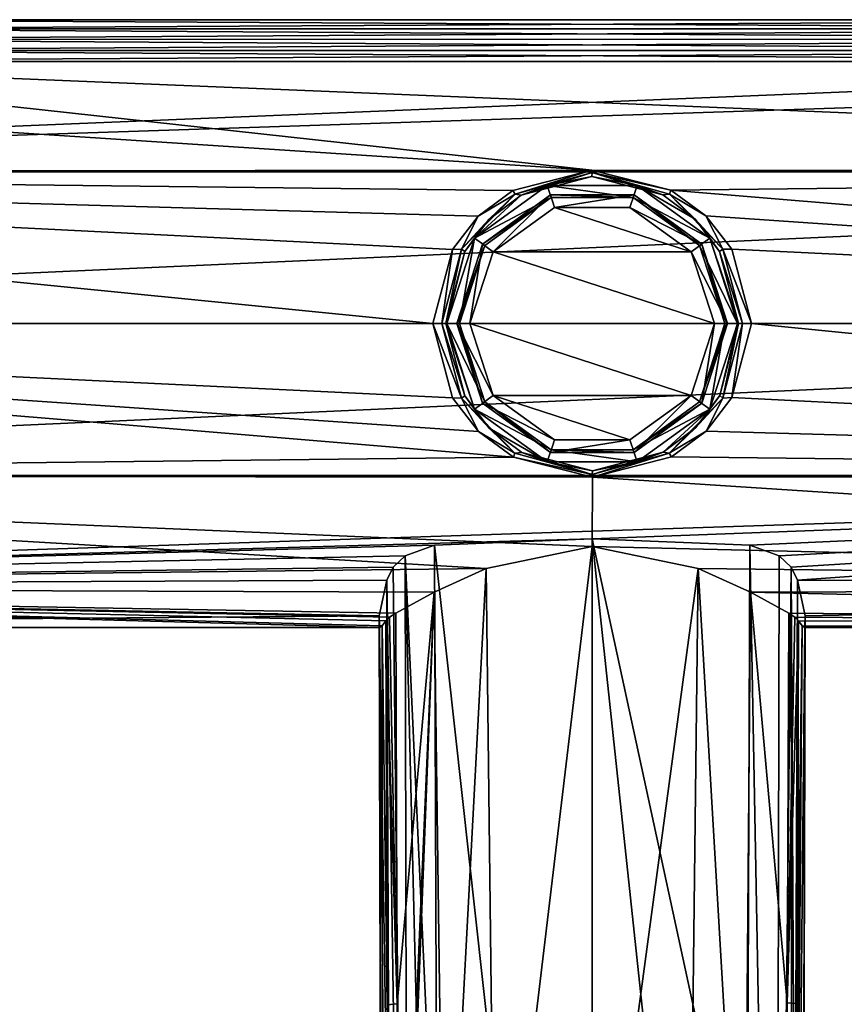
# Model space of a CAD drawing. Header units: metres. Extents: x -148 to 148, y -127 to 71.
# Tile 11 of 17: x -43 to 19, y -52 to 23. Entities that reach past the tile are written whole.
import ezdxf

# ---------------------------------------------------------------- set-up
doc = ezdxf.new("R2010")
doc.units = ezdxf.units.M
doc.layers.add('solid_26529930', color=7, linetype='CONTINUOUS')

msp = doc.modelspace()

# ---------------------------------------------------------------- linework, layer by layer
at = {"layer": 'solid_26529930'}
for points in [[(62.921299, 23), (-62.921299, 23), (-64.431221, 22.300489, 5.629225)], [(64.415497, 22.307413, 5.601727), (62.921299, 23), (-64.431221, 22.300489, 5.629225)], [(-64.415596, 22.307369, -5.601901), (-62.921299, 23), (64.431068, 22.300556, -5.628958)], [(64.431068, 22.300556, -5.628958), (-62.921299, 23), (62.921299, 23)], [(66.363579, 21.515326, 8.129624), (-64.431221, 22.300489, 5.629225), (-66.394127, 21.504, 8.159533)], [(-66.363777, 21.515251, -8.129819), (-64.415596, 22.307369, -5.601901), (64.431068, 22.300556, -5.628958)], [(-66.363777, 21.515251, -8.129819), (64.431068, 22.300556, -5.628958), (66.393867, 21.504099, -8.159274)], [(66.363579, 21.515326, 8.129624), (64.415497, 22.307413, 5.601727), (-64.431221, 22.300489, 5.629225)], [(68.998741, 20.667389, 10.092525), (-66.394127, 21.504, 8.159533), (-69.040504, 20.656199, 10.115409)], [(-68.999069, 20.667301, -10.092705), (-66.363777, 21.515251, -8.129819), (66.393867, 21.504099, -8.159274)], [(-68.999069, 20.667301, -10.092705), (66.393867, 21.504099, -8.159274), (69.040138, 20.656298, -10.115205)], [(68.998741, 20.667389, 10.092525), (66.363579, 21.515326, 8.129624), (-66.394127, 21.504, 8.159533)], [(68.998741, 20.667389, 10.092525), (-69.040504, 20.656199, 10.115409), (-75.021477, 19.842768, 11.63033)], [(74.978523, 19.842768, 11.63033), (68.998741, 20.667389, 10.092525), (-75.021477, 19.842768, 11.63033)], [(-74.978943, 19.842772, -11.630323), (-68.999069, 20.667301, -10.092705), (75.021057, 19.842772, -11.630323)], [(-68.999069, 20.667301, -10.092705), (69.040138, 20.656298, -10.115205), (75.021057, 19.842772, -11.630323)], [(127.5, 19.918585, 11.5), (74.978523, 19.842768, 11.63033), (-127.5, 11.5, 19.918585)], [(127.5, 11.5, 19.918585), (127.5, 19.918585, 11.5), (-127.5, 11.5, 19.918585)], [(-0.020877, 11.621898, -19.847708), (-127.5, 19.918585, -11.5), (-74.978943, 19.842772, -11.630323)], [(-0.020877, 11.621898, -19.847708), (-127.5, 11.5, -19.918585), (-127.5, 19.918585, -11.5)], [(74.978523, 19.842768, 11.63033), (-75.021477, 19.842768, 11.63033), (-127.5, 11.5, 19.918585)], [(-74.978943, 19.842772, -11.630323), (75.021057, 19.842772, -11.630323), (127.5, 11.5, -19.918585)], [(-0.020877, 11.621898, -19.847708), (-74.978943, 19.842772, -11.630323), (127.5, 11.5, -19.918585)], [(-0.020877, 11.621898, -19.847708), (-5.995719, 10.085742, -20.6707), (-127.5, 11.5, -19.918585)], [(127.5, 11.5, 19.918585), (-127.5, 11.5, 19.918585), (-127.5, 0, 23)], [(127.5, 0, 23), (127.5, 11.5, 19.918585), (-127.5, 0, 23)], [(-12.069973, 0, -23), (-127.5, 0, -23), (-127.5, 11.5, -19.918585)], [(-10.575993, 5.599062, -22.308081), (-12.069973, 0, -23), (-127.5, 11.5, -19.918585)], [(-8.629165, 8.124595, -21.517225), (-10.575993, 5.599062, -22.308081), (-127.5, 11.5, -19.918585)], [(-5.995719, 10.085742, -20.6707), (-8.629165, 8.124595, -21.517225), (-127.5, 11.5, -19.918585)], [(-5.838218, 9.805691, -20.889761), (-5.995719, 10.085742, -20.6707), (-0.020877, 11.621898, -19.847708)], [(0.006575, 11.426391, -19.997471), (-5.838218, 9.805691, -20.889761), (-0.020877, 11.621898, -19.847708)], [(0.006575, 11.426391, -19.997471), (-5.367472, 9.731121, -21.511559), (-5.838218, 9.805691, -20.889761)], [(0.006575, 11.426391, -19.997471), (-0.016331, 11.127528, -20.693239), (-5.367472, 9.731121, -21.511559)], [(5.955311, 10.10795, -20.659849), (-0.020877, 11.621898, -19.847708), (127.5, 11.5, -19.918585)], [(0.006575, 11.426391, -19.997471), (-0.020877, 11.621898, -19.847708), (5.955311, 10.10795, -20.659849)], [(0.006575, 11.426391, -19.997471), (5.334681, 9.749331, -21.501751), (-0.016331, 11.127528, -20.693239)], [(5.849152, 9.799132, -20.893034), (0.006575, 11.426391, -19.997471), (5.955311, 10.10795, -20.659849)], [(5.849152, 9.799132, -20.893034), (5.334681, 9.749331, -21.501751), (0.006575, 11.426391, -19.997471)], [(5.955311, 10.10795, -20.659849), (127.5, 11.5, -19.918585), (127.5, 0, -23)], [(-3.105706, 9.558085, -28), (-8.899037, 6.465858, -28), (-3.399095, 10.461621, -28)], [(-5.367472, 9.731121, -21.511559), (-3.399095, 10.461621, -28), (-8.899037, 6.465858, -28)], [(-5.367472, 9.731121, -21.511559), (-0.016331, 11.127528, -20.693239), (-3.399095, 10.461621, -28)], [(-0.016331, 11.127528, -20.693239), (3.399095, 10.461621, -28), (-3.399095, 10.461621, -28)], [(3.105706, 9.558085, -28), (-3.399095, 10.461621, -28), (3.399095, 10.461621, -28)], [(3.105706, 9.558085, -28), (-3.105706, 9.558085, -28), (-3.399095, 10.461621, -28)], [(-0.016331, 11.127528, -20.693239), (5.334681, 9.749331, -21.501751), (3.399095, 10.461621, -28)], [(3.105706, 9.558085, -28), (3.399095, 10.461621, -28), (8.899037, 6.465858, -28)], [(7.787937, 7.906657, -22.381479), (8.899037, 6.465858, -28), (3.399095, 10.461621, -28)], [(5.334681, 9.749331, -21.501751), (7.787937, 7.906657, -22.381479), (3.399095, 10.461621, -28)], [(-5.838218, 9.805691, -20.889761), (-9.885673, 5.644627, -22.506874), (-8.629165, 8.124595, -21.517225)], [(-5.838218, 9.805691, -20.889761), (-7.811354, 7.883283, -22.391253), (-9.885673, 5.644627, -22.506874)], [(-7.811354, 7.883283, -22.391253), (-5.367472, 9.731121, -21.511559), (-8.899037, 6.465858, -28)], [(-5.838218, 9.805691, -20.889761), (-8.629165, 8.124595, -21.517225), (-5.995719, 10.085742, -20.6707)], [(-3.167323, 9.748363, -39), (-8.292459, 6.024751, -39), (-3.167424, 9.748329, -28.200001)], [(-3.167323, 9.748363, -39), (-7.483413, 5.437004, -40), (-8.292459, 6.024751, -39)], [(-8.292459, 6.024751, -39), (-8.292423, 6.0248, -28.200001), (-3.167424, 9.748329, -28.200001)], [(-8.292423, 6.0248, -28.200001), (-3.105706, 9.558085, -28), (-3.167424, 9.748329, -28.200001)], [(-5.838218, 9.805691, -20.889761), (-5.367472, 9.731121, -21.511559), (-7.811354, 7.883283, -22.391253)], [(-3.167323, 9.748363, -39), (-2.858395, 8.797276, -40), (-7.483413, 5.437004, -40)], [(-3.167323, 9.748363, -39), (-3.167424, 9.748329, -28.200001), (3.167424, 9.748329, -28.200001)], [(-3.167424, 9.748329, -28.200001), (-3.105706, 9.558085, -28), (3.105706, 9.558085, -28)], [(-3.167424, 9.748329, -28.200001), (3.105706, 9.558085, -28), (3.167424, 9.748329, -28.200001)], [(3.167323, 9.748363, -39), (-3.167323, 9.748363, -39), (3.167424, 9.748329, -28.200001)], [(3.167323, 9.748363, -39), (-2.858395, 8.797276, -40), (-3.167323, 9.748363, -39)], [(3.167323, 9.748363, -39), (2.858395, 8.797276, -40), (-2.858395, 8.797276, -40)], [(8.292459, 6.024751, -39), (2.858395, 8.797276, -40), (3.167323, 9.748363, -39)], [(3.167424, 9.748329, -28.200001), (3.105706, 9.558085, -28), (8.130586, 5.907273, -28)], [(8.292459, 6.024751, -39), (3.167323, 9.748363, -39), (8.292423, 6.0248, -28.200001)], [(3.167323, 9.748363, -39), (3.167424, 9.748329, -28.200001), (8.292423, 6.0248, -28.200001)], [(3.167424, 9.748329, -28.200001), (8.130586, 5.907273, -28), (8.292423, 6.0248, -28.200001)], [(5.849152, 9.799132, -20.893034), (7.787937, 7.906657, -22.381479), (5.334681, 9.749331, -21.501751)], [(5.849152, 9.799132, -20.893034), (5.955311, 10.10795, -20.659849), (8.599725, 8.15345, -21.506308)], [(9.889421, 5.638098, -22.508753), (5.849152, 9.799132, -20.893034), (8.599725, 8.15345, -21.506308)], [(9.889421, 5.638098, -22.508753), (7.787937, 7.906657, -22.381479), (5.849152, 9.799132, -20.893034)], [(8.599725, 8.15345, -21.506308), (5.955311, 10.10795, -20.659849), (127.5, 0, -23)], [(-3.105706, 9.558085, -28), (-8.130586, 5.907273, -28), (-8.899037, 6.465858, -28)], [(-8.292423, 6.0248, -28.200001), (-8.130586, 5.907273, -28), (-3.105706, 9.558085, -28)], [(8.130586, 5.907273, -28), (3.105706, 9.558085, -28), (8.899037, 6.465858, -28)], [(-7.483413, 5.437004, -40), (-2.858395, 8.797276, -40), (7.483413, 5.437004, -40)], [(-2.858395, 8.797276, -40), (2.858395, 8.797276, -40), (7.483413, 5.437004, -40)], [(8.292459, 6.024751, -39), (7.483413, 5.437004, -40), (2.858395, 8.797276, -40)], [(-9.885673, 5.644627, -22.506874), (-10.575993, 5.599062, -22.308081), (-8.629165, 8.124595, -21.517225)], [(-9.885673, 5.644627, -22.506874), (-7.811354, 7.883283, -22.391253), (-9.651688, 5.448053, -23.235949)], [(-9.651688, 5.448053, -23.235949), (-7.811354, 7.883283, -22.391253), (-8.899037, 6.465858, -28)], [(7.787937, 7.906657, -22.381479), (9.640262, 5.468446, -23.23031), (8.899037, 6.465858, -28)], [(9.889421, 5.638098, -22.508753), (9.640262, 5.468446, -23.23031), (7.787937, 7.906657, -22.381479)], [(10.560664, 5.625869, -22.301336), (8.599725, 8.15345, -21.506308), (127.5, 0, -23)], [(9.889421, 5.638098, -22.508753), (8.599725, 8.15345, -21.506308), (10.560664, 5.625869, -22.301336)], [(-10.05, 0, -28), (-11, 0, -28), (-8.899037, 6.465858, -28)], [(-9.651688, 5.448053, -23.235949), (-8.899037, 6.465858, -28), (-11, 0, -28)], [(-8.292423, 6.0248, -28.200001), (-10.25, 0, -28.200001), (-8.130586, 5.907273, -28)], [(-8.292459, 6.024751, -39), (-10.25, 0, -39), (-8.292423, 6.0248, -28.200001)], [(-8.292423, 6.0248, -28.200001), (-10.25, 0, -39), (-10.25, 0, -28.200001)], [(-8.292459, 6.024751, -39), (-9.25, 0, -40), (-10.25, 0, -39)], [(-8.130586, 5.907273, -28), (-10.05, 0, -28), (-8.899037, 6.465858, -28)], [(-8.292459, 6.024751, -39), (-7.483413, 5.437004, -40), (-9.25, 0, -40)], [(8.292459, 6.024751, -39), (10.25, 0, -39), (7.483413, 5.437004, -40)], [(8.130586, 5.907273, -28), (8.899037, 6.465858, -28), (11, 0, -28)], [(8.292423, 6.0248, -28.200001), (8.130586, 5.907273, -28), (10.05, 0, -28)], [(10.191422, 0, -28.058578), (8.292423, 6.0248, -28.200001), (10.05, 0, -28)], [(10.191422, 0, -28.058578), (10.25, 0, -28.200001), (8.292423, 6.0248, -28.200001)], [(8.292459, 6.024751, -39), (8.292423, 6.0248, -28.200001), (10.25, 0, -28.200001)], [(8.292459, 6.024751, -39), (10.25, 0, -28.200001), (10.25, 0, -39)], [(11.070125, 0, -23.982548), (11, 0, -28), (8.899037, 6.465858, -28)], [(9.640262, 5.468446, -23.23031), (11.070125, 0, -23.982548), (8.899037, 6.465858, -28)], [(-11.369062, 0, -23.286751), (-12.069973, 0, -23), (-10.575993, 5.599062, -22.308081)], [(-9.885673, 5.644627, -22.506874), (-11.369062, 0, -23.286751), (-10.575993, 5.599062, -22.308081)], [(-9.885673, 5.644627, -22.506874), (-11.070125, 0, -23.982548), (-11.369062, 0, -23.286751)], [(-9.885673, 5.644627, -22.506874), (-9.651688, 5.448053, -23.235949), (-11.070125, 0, -23.982548)], [(-9.651688, 5.448053, -23.235949), (-11, 0, -28), (-11.070125, 0, -23.982548)], [(-10.191422, 0, -28.058578), (-8.130586, 5.907273, -28), (-10.25, 0, -28.200001)], [(-10.191422, 0, -28.058578), (-10.05, 0, -28), (-8.130586, 5.907273, -28)], [(-9.25, 0, -40), (-7.483413, 5.437004, -40), (9.25, 0, -40)], [(-7.483413, 5.437004, -40), (7.483413, 5.437004, -40), (9.25, 0, -40)], [(10.25, 0, -39), (9.25, 0, -40), (7.483413, 5.437004, -40)], [(8.130586, 5.907273, -28), (11, 0, -28), (10.05, 0, -28)], [(11.369062, 0, -23.286751), (9.640262, 5.468446, -23.23031), (9.889421, 5.638098, -22.508753)], [(11.369062, 0, -23.286751), (11.070125, 0, -23.982548), (9.640262, 5.468446, -23.23031)], [(9.889421, 5.638098, -22.508753), (10.560664, 5.625869, -22.301336), (12.069973, 0, -23)], [(11.369062, 0, -23.286751), (9.889421, 5.638098, -22.508753), (12.069973, 0, -23)], [(10.560664, 5.625869, -22.301336), (127.5, 0, -23), (12.069973, 0, -23)], [(-5.955328, -10.107942, -20.659853), (-127.5, -11.5, -19.918585), (-127.5, 0, -23)], [(-8.599735, -8.15344, -21.506311), (-5.955328, -10.107942, -20.659853), (-127.5, 0, -23)], [(-10.56067, -5.625858, -22.301338), (-8.599735, -8.15344, -21.506311), (-127.5, 0, -23)], [(-12.069973, 0, -23), (-10.56067, -5.625858, -22.301338), (-127.5, 0, -23)], [(-9.889419, -5.638101, -22.508753), (-12.069973, 0, -23), (-11.369062, 0, -23.286751)], [(-11.369062, 0, -23.286751), (-11.070125, 0, -23.982548), (-9.640265, -5.468439, -23.230312)], [(-9.889419, -5.638101, -22.508753), (-11.369062, 0, -23.286751), (-9.640265, -5.468439, -23.230312)], [(-10.05, 0, -28), (-8.130586, -5.907273, -28), (-11, 0, -28)], [(-10.25, 0, -39), (-9.25, 0, -40), (-7.483413, -5.437004, -40)], [(-10.25, 0, -39), (-7.483413, -5.437004, -40), (-8.292459, -6.024751, -39)], [(-8.292459, -6.024751, -39), (-8.292423, -6.0248, -28.200001), (-10.25, 0, -28.200001)], [(-10.191422, 0, -28.058578), (-10.25, 0, -28.200001), (-8.292423, -6.0248, -28.200001)], [(-10.25, 0, -39), (-8.292459, -6.024751, -39), (-10.25, 0, -28.200001)], [(-10.191422, 0, -28.058578), (-8.292423, -6.0248, -28.200001), (-10.05, 0, -28)], [(-8.292423, -6.0248, -28.200001), (-8.130586, -5.907273, -28), (-10.05, 0, -28)], [(7.483413, -5.437004, -40), (-9.25, 0, -40), (9.25, 0, -40)], [(7.483413, -5.437004, -40), (-7.483413, -5.437004, -40), (-9.25, 0, -40)], [(10.191422, 0, -28.058578), (10.05, 0, -28), (8.130586, -5.907273, -28)], [(10.191422, 0, -28.058578), (8.130586, -5.907273, -28), (10.25, 0, -28.200001)], [(10.05, 0, -28), (11, 0, -28), (8.899037, -6.465858, -28)], [(9.651684, -5.448061, -23.235947), (8.899037, -6.465858, -28), (11, 0, -28)], [(9.651684, -5.448061, -23.235947), (11, 0, -28), (11.070125, 0, -23.982548)], [(9.885674, -5.644625, -22.506874), (9.651684, -5.448061, -23.235947), (11.070125, 0, -23.982548)], [(9.885674, -5.644625, -22.506874), (11.070125, 0, -23.982548), (11.369062, 0, -23.286751)], [(12.069973, 0, -23), (127.5, 0, -23), (127.5, -11.5, -19.918585)], [(127.5, 0, 23), (-127.5, 0, 23), (-127.5, -11.5, 19.918585)], [(127.5, -11.5, 19.918585), (127.5, 0, 23), (-127.5, -11.5, 19.918585)], [(-9.889419, -5.638101, -22.508753), (-10.56067, -5.625858, -22.301338), (-12.069973, 0, -23)], [(-11.070125, 0, -23.982548), (-11, 0, -28), (-8.899037, -6.465858, -28)], [(-9.640265, -5.468439, -23.230312), (-11.070125, 0, -23.982548), (-8.899037, -6.465858, -28)], [(-8.130586, -5.907273, -28), (-8.899037, -6.465858, -28), (-11, 0, -28)], [(8.292459, -6.024751, -39), (7.483413, -5.437004, -40), (9.25, 0, -40)], [(8.130586, -5.907273, -28), (10.05, 0, -28), (8.899037, -6.465858, -28)], [(10.25, 0, -28.200001), (8.130586, -5.907273, -28), (8.292423, -6.0248, -28.200001)], [(10.25, 0, -39), (10.25, 0, -28.200001), (8.292423, -6.0248, -28.200001)], [(8.292459, -6.024751, -39), (10.25, 0, -39), (8.292423, -6.0248, -28.200001)], [(8.292459, -6.024751, -39), (9.25, 0, -40), (10.25, 0, -39)], [(9.885674, -5.644625, -22.506874), (11.369062, 0, -23.286751), (10.575988, -5.599071, -22.308079)], [(10.575988, -5.599071, -22.308079), (12.069973, 0, -23), (127.5, -11.5, -19.918585)], [(11.369062, 0, -23.286751), (12.069973, 0, -23), (10.575988, -5.599071, -22.308079)], [(-9.889419, -5.638101, -22.508753), (-8.599735, -8.15344, -21.506311), (-10.56067, -5.625858, -22.301338)], [(-9.889419, -5.638101, -22.508753), (-9.640265, -5.468439, -23.230312), (-7.787944, -7.906651, -22.381483)], [(-9.889419, -5.638101, -22.508753), (-5.849147, -9.799135, -20.893032), (-8.599735, -8.15344, -21.506311)], [(-9.889419, -5.638101, -22.508753), (-7.787944, -7.906651, -22.381483), (-5.849147, -9.799135, -20.893032)], [(-7.787944, -7.906651, -22.381483), (-9.640265, -5.468439, -23.230312), (-8.899037, -6.465858, -28)], [(-8.130586, -5.907273, -28), (-3.105706, -9.558085, -28), (-8.899037, -6.465858, -28)], [(-8.292459, -6.024751, -39), (-7.483413, -5.437004, -40), (-2.858395, -8.797276, -40)], [(-3.167424, -9.748329, -28.200001), (-8.130586, -5.907273, -28), (-8.292423, -6.0248, -28.200001)], [(-3.167424, -9.748329, -28.200001), (-3.105706, -9.558085, -28), (-8.130586, -5.907273, -28)], [(2.858395, -8.797276, -40), (-2.858395, -8.797276, -40), (-7.483413, -5.437004, -40)], [(7.483413, -5.437004, -40), (2.858395, -8.797276, -40), (-7.483413, -5.437004, -40)], [(3.167323, -9.748363, -39), (2.858395, -8.797276, -40), (7.483413, -5.437004, -40)], [(3.105706, -9.558085, -28), (8.130586, -5.907273, -28), (8.899037, -6.465858, -28)], [(8.292423, -6.0248, -28.200001), (8.130586, -5.907273, -28), (3.105706, -9.558085, -28)], [(3.167323, -9.748363, -39), (7.483413, -5.437004, -40), (8.292459, -6.024751, -39)], [(5.83822, -9.80569, -20.889763), (9.885674, -5.644625, -22.506874), (8.629156, -8.124603, -21.517221)], [(5.83822, -9.80569, -20.889763), (7.811346, -7.883291, -22.391249), (9.885674, -5.644625, -22.506874)], [(9.651684, -5.448061, -23.235947), (7.811346, -7.883291, -22.391249), (8.899037, -6.465858, -28)], [(9.885674, -5.644625, -22.506874), (7.811346, -7.883291, -22.391249), (9.651684, -5.448061, -23.235947)], [(8.629156, -8.124603, -21.517221), (10.575988, -5.599071, -22.308079), (127.5, -11.5, -19.918585)], [(9.885674, -5.644625, -22.506874), (10.575988, -5.599071, -22.308079), (8.629156, -8.124603, -21.517221)], [(-3.105706, -9.558085, -28), (-3.399095, -10.461621, -28), (-8.899037, -6.465858, -28)], [(-7.787944, -7.906651, -22.381483), (-8.899037, -6.465858, -28), (-3.399095, -10.461621, -28)], [(-8.292459, -6.024751, -39), (-2.858395, -8.797276, -40), (-3.167323, -9.748363, -39)], [(-8.292459, -6.024751, -39), (-3.167323, -9.748363, -39), (-8.292423, -6.0248, -28.200001)], [(-3.167323, -9.748363, -39), (-3.167424, -9.748329, -28.200001), (-8.292423, -6.0248, -28.200001)], [(8.292423, -6.0248, -28.200001), (3.105706, -9.558085, -28), (3.167424, -9.748329, -28.200001)], [(3.105706, -9.558085, -28), (8.899037, -6.465858, -28), (3.399095, -10.461621, -28)], [(3.167323, -9.748363, -39), (8.292459, -6.024751, -39), (3.167424, -9.748329, -28.200001)], [(8.292459, -6.024751, -39), (8.292423, -6.0248, -28.200001), (3.167424, -9.748329, -28.200001)], [(5.367463, -9.731126, -21.511557), (3.399095, -10.461621, -28), (8.899037, -6.465858, -28)], [(7.811346, -7.883291, -22.391249), (5.367463, -9.731126, -21.511557), (8.899037, -6.465858, -28)], [(-5.849147, -9.799135, -20.893032), (-5.955328, -10.107942, -20.659853), (-8.599735, -8.15344, -21.506311)], [(-5.334694, -9.749323, -21.501755), (-7.787944, -7.906651, -22.381483), (-3.399095, -10.461621, -28)], [(-5.849147, -9.799135, -20.893032), (-7.787944, -7.906651, -22.381483), (-5.334694, -9.749323, -21.501755)], [(5.83822, -9.80569, -20.889763), (5.367463, -9.731126, -21.511557), (7.811346, -7.883291, -22.391249)], [(5.83822, -9.80569, -20.889763), (8.629156, -8.124603, -21.517221), (5.99571, -10.085747, -20.670696)], [(5.99571, -10.085747, -20.670696), (8.629156, -8.124603, -21.517221), (127.5, -11.5, -19.918585)], [(-3.167323, -9.748363, -39), (-2.858395, -8.797276, -40), (2.858395, -8.797276, -40)], [(-3.167323, -9.748363, -39), (2.858395, -8.797276, -40), (3.167323, -9.748363, -39)], [(-3.105706, -9.558085, -28), (3.399095, -10.461621, -28), (-3.399095, -10.461621, -28)], [(3.167424, -9.748329, -28.200001), (-3.105706, -9.558085, -28), (-3.167424, -9.748329, -28.200001)], [(-3.105706, -9.558085, -28), (3.105706, -9.558085, -28), (3.399095, -10.461621, -28)], [(3.167424, -9.748329, -28.200001), (3.105706, -9.558085, -28), (-3.105706, -9.558085, -28)], [(-5.955328, -10.107942, -20.659853), (0.020867, -11.621898, -19.847708), (-127.5, -11.5, -19.918585)], [(-5.849147, -9.799135, -20.893032), (-0.006573, -11.426392, -19.997469), (-5.955328, -10.107942, -20.659853)], [(-0.006573, -11.426392, -19.997469), (0.020867, -11.621898, -19.847708), (-5.955328, -10.107942, -20.659853)], [(-5.849147, -9.799135, -20.893032), (-5.334694, -9.749323, -21.501755), (-0.006573, -11.426392, -19.997469)], [(0.016323, -11.127528, -20.693239), (-5.334694, -9.749323, -21.501755), (-3.399095, -10.461621, -28)], [(-0.006573, -11.426392, -19.997469), (-5.334694, -9.749323, -21.501755), (0.016323, -11.127528, -20.693239)], [(3.167323, -9.748363, -39), (3.167424, -9.748329, -28.200001), (-3.167424, -9.748329, -28.200001)], [(-3.167323, -9.748363, -39), (3.167323, -9.748363, -39), (-3.167424, -9.748329, -28.200001)], [(-0.006573, -11.426392, -19.997469), (0.016323, -11.127528, -20.693239), (5.367463, -9.731126, -21.511557)], [(-0.006573, -11.426392, -19.997469), (5.367463, -9.731126, -21.511557), (5.83822, -9.80569, -20.889763)], [(-0.006573, -11.426392, -19.997469), (5.83822, -9.80569, -20.889763), (0.020867, -11.621898, -19.847708)], [(5.367463, -9.731126, -21.511557), (0.016323, -11.127528, -20.693239), (3.399095, -10.461621, -28)], [(5.83822, -9.80569, -20.889763), (5.99571, -10.085747, -20.670696), (0.020867, -11.621898, -19.847708)], [(0.020867, -11.621898, -19.847708), (5.99571, -10.085747, -20.670696), (127.5, -11.5, -19.918585)], [(0.016323, -11.127528, -20.693239), (-3.399095, -10.461621, -28), (3.399095, -10.461621, -28)], [(127.5, -11.5, 19.918585), (-127.5, -19.918585, 11.5), (-0.000049, -16.276516, 16.250385)], [(127.5, -11.5, 19.918585), (-127.5, -11.5, 19.918585), (-127.5, -19.918585, 11.5)], [(-127.5, -11.5, -19.918585), (-0.000486, -16.860023, -15.644156), (-8.022538, -18.515133, -13.64514)], [(-127.5, -19.918585, -11.5), (-127.5, -11.5, -19.918585), (-8.022538, -18.515133, -13.64514)], [(0.020867, -11.621898, -19.847708), (-0.000486, -16.860023, -15.644156), (-127.5, -11.5, -19.918585)], [(0.020867, -11.621898, -19.847708), (127.5, -19.918585, -11.5), (-0.000486, -16.860023, -15.644156)], [(127.5, -11.5, 19.918585), (-0.000049, -16.276516, 16.250385), (11.931822, -16.770004, 15.740615)], [(0.020867, -11.621898, -19.847708), (127.5, -11.5, -19.918585), (127.5, -19.918585, -11.5)], [(14.143032, -17.577822, 14.833077), (127.5, -11.5, 19.918585), (11.931822, -16.770004, 15.740615)], [(14.143032, -17.577822, 14.833077), (15.053015, -18.438305, 13.748778), (127.5, -11.5, 19.918585)], [(15.053015, -18.438305, 13.748778), (15.536466, -19.400028, 12.354713), (127.5, -11.5, 19.918585)], [(15.536466, -19.400028, 12.354713), (127.5, -19.918585, 11.5), (127.5, -11.5, 19.918585)], [(-127.5, -19.918585, 11.5), (-11.931822, -16.770004, 15.740615), (-0.000049, -16.276516, 16.250385)], [(-0.000572, -124.709145, 16.25), (-0.000049, -16.276516, 16.250385), (-11.931822, -16.770004, 15.740615)], [(-0.000572, -124.709145, 16.25), (11.536177, -124.228737, 15.773892), (-0.000049, -16.276516, 16.250385)], [(11.734013, -70.495155, 15.757394), (11.931822, -16.770004, 15.740615), (-0.000049, -16.276516, 16.250385)], [(11.536177, -124.228737, 15.773892), (11.734013, -70.495155, 15.757394), (-0.000049, -16.276516, 16.250385)], [(-127.5, -19.918585, 11.5), (-14.143252, -17.577976, 14.832894), (-11.931822, -16.770004, 15.740615)], [(-11.734013, -70.495155, 15.757394), (-11.931822, -16.770004, 15.740615), (-14.143252, -17.577976, 14.832894)], [(-11.734013, -70.495155, 15.757394), (-0.000572, -124.709145, 16.25), (-11.931822, -16.770004, 15.740615)], [(-7.321801, -78, -13.719909), (-8.022538, -18.515133, -13.64514), (-0.000486, -16.860023, -15.644156)], [(-0.000448, -78, -15.37733), (-7.321801, -78, -13.719909), (-0.000486, -16.860023, -15.644156)], [(127.5, -19.918585, -11.5), (8.022362, -18.515064, -13.645233), (-0.000486, -16.860023, -15.644156)], [(-0.000448, -78, -15.37733), (-0.000486, -16.860023, -15.644156), (8.022362, -18.515064, -13.645233)], [(13.935387, -124.200806, 14.712242), (11.931822, -16.770004, 15.740615), (11.734013, -70.495155, 15.757394)], [(13.935387, -124.200806, 14.712242), (14.143032, -17.577822, 14.833077), (11.931822, -16.770004, 15.740615)], [(-127.5, -19.918585, 11.5), (-15.053148, -18.438477, 13.748549), (-14.143252, -17.577976, 14.832894)], [(-13.934028, -124.20079, 14.713511), (-14.143252, -17.577976, 14.832894), (-15.053148, -18.438477, 13.748549)], [(-14.143252, -17.577976, 14.832894), (-11.536177, -124.228737, 15.773892), (-11.734013, -70.495155, 15.757394)], [(-13.934028, -124.20079, 14.713511), (-11.536177, -124.228737, 15.773892), (-14.143252, -17.577976, 14.832894)], [(13.935387, -124.200806, 14.712242), (15.053015, -18.438305, 13.748778), (14.143032, -17.577822, 14.833077)], [(-127.5, -19.918585, 11.5), (-15.536466, -19.400028, 12.354713), (-15.053148, -18.438477, 13.748549)], [(-127.5, -19.918585, -11.5), (-8.022538, -18.515133, -13.64514), (-11.970258, -20.325369, -10.764729)], [(-13.934028, -124.20079, 14.713511), (-15.053148, -18.438477, 13.748549), (-15.536466, -19.400028, 12.354713)], [(-11.168652, -78, -11.198907), (-11.970258, -20.325369, -10.764729), (-8.022538, -18.515133, -13.64514)], [(-7.321801, -78, -13.719909), (-11.168652, -78, -11.198907), (-8.022538, -18.515133, -13.64514)], [(7.324084, -78, -13.71882), (-0.000448, -78, -15.37733), (8.022362, -18.515064, -13.645233)], [(11.508846, -77.999992, -10.895507), (7.324084, -78, -13.71882), (8.022362, -18.515064, -13.645233)], [(127.5, -19.918585, -11.5), (11.970189, -20.325335, -10.764795), (8.022362, -18.515064, -13.645233)], [(11.508846, -77.999992, -10.895507), (8.022362, -18.515064, -13.645233), (11.970189, -20.325335, -10.764795)], [(13.935387, -124.200806, 14.712242), (15.16042, -124.272469, 12.392517), (15.053015, -18.438305, 13.748778)], [(15.348426, -71.840752, 12.373747), (15.536466, -19.400028, 12.354713), (15.053015, -18.438305, 13.748778)], [(15.348426, -71.840752, 12.373747), (15.053015, -18.438305, 13.748778), (15.16042, -124.272469, 12.392517)], [(-127.5, -19.918585, 11.5), (-16.125593, -22.101318, 6.366451), (-15.536466, -19.400028, 12.354713)], [(-127.5, -19.918585, 11.5), (-127.5, -23), (-16.125593, -22.101318, 6.366451)], [(-127.5, -19.918585, -11.5), (-16.093447, -23), (-127.5, -23)], [(-127.5, -19.918585, -11.5), (-15.901385, -22.870146, -2.44058), (-16.093447, -23)], [(-127.5, -19.918585, -11.5), (-15.610077, -22.478462, -4.870186), (-15.901385, -22.870146, -2.44058)], [(-127.5, -19.918585, -11.5), (-15.345706, -22.209934, -5.976524), (-15.610077, -22.478462, -4.870186)], [(-127.5, -19.918585, -11.5), (-14.870683, -21.900936, -7.024882), (-15.345706, -22.209934, -5.976524)], [(-127.5, -19.918585, -11.5), (-11.970258, -20.325369, -10.764729), (-14.870683, -21.900936, -7.024882)], [(-15.348426, -71.840752, 12.373747), (-15.536466, -19.400028, 12.354713), (-16.125593, -22.101318, 6.366451)], [(-13.934028, -124.20079, 14.713511), (-15.536466, -19.400028, 12.354713), (-15.348426, -71.840752, 12.373747)], [(127.5, -19.918585, -11.5), (127.5, -23), (11.970189, -20.325335, -10.764795)], [(15.348426, -71.840752, 12.373747), (15.838471, -124.749031, 3.296836), (15.536466, -19.400028, 12.354713)], [(15.536466, -19.400028, 12.354713), (16.125591, -22.101297, 6.366527), (127.5, -19.918585, 11.5)], [(15.838471, -124.749031, 3.296836), (16.125591, -22.101297, 6.366527), (15.536466, -19.400028, 12.354713)], [(16.093447, -23), (127.5, -23), (127.5, -19.918585, 11.5)], [(16.125591, -22.101297, 6.366527), (16.093447, -23), (127.5, -19.918585, 11.5)], [(-14.750757, -51.475071, -7.027719), (-14.870683, -21.900936, -7.024882), (-11.970258, -20.325369, -10.764729)], [(-14.441063, -78.004761, -7.362209), (-14.750757, -51.475071, -7.027719), (-11.970258, -20.325369, -10.764729)], [(-14.194579, -78, -7.746036), (-14.441063, -78.004761, -7.362209), (-11.970258, -20.325369, -10.764729)], [(-11.168652, -78, -11.198907), (-14.194579, -78, -7.746036), (-11.970258, -20.325369, -10.764729)], [(14.75104, -51.400597, -7.027744), (11.508846, -77.999992, -10.895507), (11.970189, -20.325335, -10.764795)], [(14.870673, -21.900932, -7.024898), (11.970189, -20.325335, -10.764795), (127.5, -23)], [(14.75104, -51.400597, -7.027744), (11.970189, -20.325335, -10.764795), (14.870673, -21.900932, -7.024898)], [(-127.5, -23), (-16.093447, -23), (-16.125593, -22.101318, 6.366451)], [(-15.83847, -124.749031, 3.296089), (-16.125593, -22.101318, 6.366451), (-16.093447, -23)], [(-15.16042, -124.272469, 12.392517), (-15.348426, -71.840752, 12.373747), (-16.125593, -22.101318, 6.366451)], [(-15.83847, -124.749031, 3.296089), (-15.16042, -124.272469, 12.392517), (-16.125593, -22.101318, 6.366451)], [(-14.750757, -51.475071, -7.027719), (-15.610077, -22.478462, -4.870186), (-15.345706, -22.209934, -5.976524)], [(-14.750757, -51.475071, -7.027719), (-15.345706, -22.209934, -5.976524), (-14.870683, -21.900936, -7.024882)], [(14.75104, -51.400597, -7.027744), (14.870673, -21.900932, -7.024898), (15.345705, -22.209934, -5.976525)], [(14.75104, -51.400597, -7.027744), (15.345705, -22.209934, -5.976525), (15.610079, -22.478466, -4.870173)], [(15.345705, -22.209934, -5.976525), (14.870673, -21.900932, -7.024898), (127.5, -23)], [(15.610079, -22.478466, -4.870173), (15.345705, -22.209934, -5.976525), (127.5, -23)], [(15.838471, -124.749031, 3.296836), (16.093447, -23), (16.125591, -22.101297, 6.366527)], [(-15.83847, -124.749031, 3.296089), (-16.093447, -23), (-15.901385, -22.870146, -2.44058)], [(-15.512654, -51.533989, -4.834725), (-15.901385, -22.870146, -2.44058), (-15.610077, -22.478462, -4.870186)], [(-15.512654, -51.533989, -4.834725), (-15.83847, -124.749031, 3.296089), (-15.901385, -22.870146, -2.44058)], [(-14.750757, -51.475071, -7.027719), (-15.512654, -51.533989, -4.834725), (-15.610077, -22.478462, -4.870186)], [(14.75104, -51.400597, -7.027744), (15.610079, -22.478466, -4.870173), (15.51292, -51.455608, -4.834801)], [(15.111858, -124.239998, -5.797526), (15.900768, -22.869484, -2.44678), (16.093447, -23)], [(15.111858, -124.239998, -5.797526), (15.416904, -78.040749, -4.851036), (15.900768, -22.869484, -2.44678)], [(15.838471, -124.749031, 3.296836), (15.111858, -124.239998, -5.797526), (16.093447, -23)], [(15.416904, -78.040749, -4.851036), (15.51292, -51.455608, -4.834801), (15.900768, -22.869484, -2.44678)], [(15.51292, -51.455608, -4.834801), (15.610079, -22.478466, -4.870173), (15.900768, -22.869484, -2.44678)], [(15.900768, -22.869484, -2.44678), (15.610079, -22.478466, -4.870173), (127.5, -23)], [(15.900768, -22.869484, -2.44678), (127.5, -23), (16.093447, -23)], [(14.75104, -51.400597, -7.027744), (14.677316, -78, -6.971729), (11.508846, -77.999992, -10.895507)], [(14.75104, -51.400597, -7.027744), (15.51292, -51.455608, -4.834801), (14.677316, -78, -6.971729)], [(-14.677198, -78.006943, -6.971881), (-15.512654, -51.533989, -4.834725), (-14.750757, -51.475071, -7.027719)], [(-14.441063, -78.004761, -7.362209), (-14.677198, -78.006943, -6.971881), (-14.750757, -51.475071, -7.027719)], [(15.150554, -78.018456, -5.948339), (14.677316, -78, -6.971729), (15.51292, -51.455608, -4.834801)], [(15.150554, -78.018456, -5.948339), (15.51292, -51.455608, -4.834801), (15.416904, -78.040749, -4.851036)]]:
    msp.add_3dface(points, dxfattribs=at)

doc.saveas('drawing.dxf')
